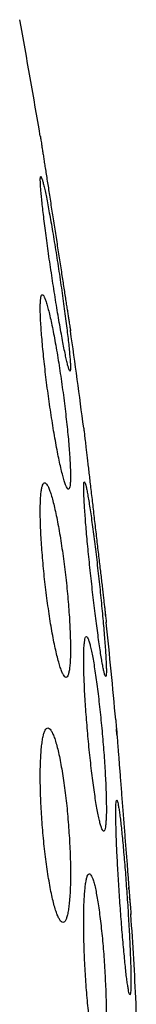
# Model space of a CAD drawing. Header units: millimetres. Extents: x 8 to 811, y 12 to 917.
# Tile 72 of 74: x 639.1 to 640.29, y 811.65 to 821.77. Entities that reach past the tile are written whole.
import ezdxf

# ---------------------------------------------------------------- set-up
doc = ezdxf.new("R2010")
doc.units = ezdxf.units.MM

msp = doc.modelspace()

# ---------------------------------------------------------------- linework, layer by layer
at = {"color": 7, "linetype": 'Continuous', "lineweight": 30}
msp.add_line((640.29, 803.163), (640.29, 811.663), dxfattribs=at)
for start, end in [(9.52332, 10.39867), (7.33922, 8.0659), (5.16579, 5.88928), (3.06198, 3.72116)]:
    msp.add_arc((560.839, 807.413), 79.564, start, end, dxfattribs=at)
for points, knots in [([(639.307, 820.577), (639.307, 820.576), (639.307, 820.575), (639.309, 820.564), (639.311, 820.547), (639.315, 820.523), (639.32, 820.492), (639.325, 820.456), (639.332, 820.413), (639.34, 820.363), (639.348, 820.309), (639.357, 820.25), (639.367, 820.186), (639.378, 820.117), (639.389, 820.045), (639.401, 819.969), (639.413, 819.89), (639.426, 819.808), (639.439, 819.726), (639.452, 819.642), (639.465, 819.556), (639.478, 819.471), (639.491, 819.387), (639.504, 819.304), (639.516, 819.223), (639.529, 819.144), (639.54, 819.069), (639.551, 818.997), (639.562, 818.929), (639.571, 818.866), (639.58, 818.809), (639.588, 818.758), (639.595, 818.711), (639.601, 818.672), (639.607, 818.639), (639.611, 818.613), (639.614, 818.594), (639.616, 818.58), (639.616, 818.578), (639.616, 818.577)], [0, 0, 0, 0, 0.026074, 0.052148, 0.078983, 0.105819, 0.131892, 0.157965, 0.184788, 0.211611, 0.237824, 0.264038, 0.290997, 0.317956, 0.344464, 0.370971, 0.398233, 0.425495, 0.45228, 0.479065, 0.506619, 0.534173, 0.561097, 0.58802, 0.615728, 0.643437, 0.670295, 0.697154, 0.724806, 0.752458, 0.779076, 0.805693, 0.833101, 0.86051, 0.88682, 0.91313, 0.940218, 0.967306, 1, 1, 1, 1]), ([(639.312, 820.162), (639.311, 820.161), (639.308, 820.159), (639.307, 820.14), (639.307, 820.109), (639.309, 820.067), (639.313, 820.014), (639.319, 819.95), (639.327, 819.876), (639.336, 819.794), (639.347, 819.704), (639.359, 819.607), (639.373, 819.504), (639.387, 819.397), (639.403, 819.286), (639.42, 819.174), (639.437, 819.062), (639.454, 818.95), (639.472, 818.84), (639.489, 818.735), (639.506, 818.635), (639.523, 818.542), (639.539, 818.456), (639.553, 818.38), (639.567, 818.314), (639.579, 818.259), (639.59, 818.216), (639.599, 818.185), (639.606, 818.166), (639.611, 818.16), (639.615, 818.167), (639.616, 818.186), (639.616, 818.218), (639.614, 818.261), (639.609, 818.315), (639.603, 818.38), (639.596, 818.454), (639.586, 818.537), (639.575, 818.627), (639.563, 818.725), (639.549, 818.828), (639.535, 818.935), (639.519, 819.046), (639.502, 819.158), (639.485, 819.271), (639.468, 819.382), (639.45, 819.491), (639.433, 819.597), (639.416, 819.696), (639.399, 819.789), (639.383, 819.874), (639.369, 819.95), (639.355, 820.015), (639.343, 820.069), (639.332, 820.112), (639.324, 820.141), (639.317, 820.159), (639.314, 820.161), (639.312, 820.162)], [0, 0, 0, 0, 0.017577, 0.035211, 0.052788, 0.070365, 0.087998, 0.105575, 0.123173, 0.140828, 0.158427, 0.176171, 0.19397, 0.211715, 0.229663, 0.247667, 0.265616, 0.283741, 0.301922, 0.320047, 0.338241, 0.356494, 0.374688, 0.392813, 0.410997, 0.42912, 0.447066, 0.46507, 0.483015, 0.500754, 0.51855, 0.536289, 0.553885, 0.571538, 0.589134, 0.606712, 0.624345, 0.641924, 0.659613, 0.677357, 0.695047, 0.712929, 0.730867, 0.74875, 0.766826, 0.784959, 0.803035, 0.821222, 0.839467, 0.857654, 0.875816, 0.894036, 0.912198, 0.930208, 0.948277, 0.966287, 0.983144, 1, 1, 1, 1]), ([(639.327, 818.947), (639.325, 818.946), (639.319, 818.944), (639.313, 818.924), (639.309, 818.894), (639.307, 818.851), (639.306, 818.798), (639.308, 818.734), (639.311, 818.66), (639.317, 818.578), (639.324, 818.487), (639.333, 818.39), (639.343, 818.288), (639.355, 818.182), (639.368, 818.072), (639.382, 817.96), (639.398, 817.848), (639.414, 817.737), (639.431, 817.628), (639.448, 817.523), (639.466, 817.424), (639.483, 817.33), (639.5, 817.245), (639.517, 817.168), (639.533, 817.102), (639.548, 817.046), (639.562, 817.002), (639.575, 816.97), (639.586, 816.951), (639.596, 816.945), (639.604, 816.952), (639.61, 816.971), (639.614, 817.003), (639.616, 817.046), (639.616, 817.1), (639.615, 817.165), (639.611, 817.24), (639.606, 817.323), (639.599, 817.413), (639.59, 817.511), (639.579, 817.613), (639.567, 817.72), (639.554, 817.83), (639.54, 817.942), (639.524, 818.054), (639.508, 818.165), (639.491, 818.273), (639.474, 818.378), (639.456, 818.477), (639.439, 818.57), (639.422, 818.655), (639.405, 818.731), (639.389, 818.797), (639.374, 818.852), (639.36, 818.895), (639.347, 818.925), (639.336, 818.944), (639.33, 818.946), (639.327, 818.947)], [0, 0, 0, 0, 0.017619, 0.035293, 0.052911, 0.070533, 0.088211, 0.105833, 0.1234, 0.141024, 0.158592, 0.176214, 0.193891, 0.211513, 0.229299, 0.247141, 0.264928, 0.28292, 0.300969, 0.318961, 0.337112, 0.355321, 0.373472, 0.391663, 0.409913, 0.428103, 0.446196, 0.464347, 0.482439, 0.500339, 0.518296, 0.536195, 0.553895, 0.571651, 0.58935, 0.606931, 0.624568, 0.642148, 0.65974, 0.677388, 0.694981, 0.712707, 0.730489, 0.748216, 0.766144, 0.784128, 0.802056, 0.820166, 0.838333, 0.856443, 0.874637, 0.892889, 0.911082, 0.92922, 0.947417, 0.965554, 0.982777, 1, 1, 1, 1]), ([(639.616, 818.577), (639.616, 818.577), (639.616, 818.578), (639.615, 818.583), (639.615, 818.584)], [0, 0, 0, 0, 0.739037, 1, 1, 1, 1]), ([(639.751, 817.577), (639.751, 817.576), (639.752, 817.575), (639.753, 817.564), (639.755, 817.547), (639.758, 817.522), (639.761, 817.492), (639.766, 817.455), (639.771, 817.411), (639.776, 817.362), (639.783, 817.307), (639.79, 817.247), (639.797, 817.183), (639.805, 817.113), (639.814, 817.041), (639.822, 816.965), (639.832, 816.885), (639.841, 816.804), (639.851, 816.721), (639.86, 816.637), (639.87, 816.552), (639.88, 816.467), (639.89, 816.383), (639.899, 816.301), (639.909, 816.22), (639.918, 816.142), (639.927, 816.067), (639.935, 815.996), (639.943, 815.929), (639.95, 815.866), (639.956, 815.809), (639.962, 815.758), (639.968, 815.712), (639.972, 815.672), (639.976, 815.639), (639.979, 815.613), (639.981, 815.594), (639.983, 815.58), (639.983, 815.578), (639.983, 815.577)], [0, 0, 0, 0, 0.026243, 0.052486, 0.079493, 0.1065, 0.132742, 0.158984, 0.185984, 0.212984, 0.239307, 0.265629, 0.292707, 0.319785, 0.346274, 0.372764, 0.400014, 0.427264, 0.453909, 0.480555, 0.50797, 0.535385, 0.562107, 0.588829, 0.616329, 0.64383, 0.670514, 0.697199, 0.724667, 0.752134, 0.778683, 0.805232, 0.832563, 0.859893, 0.886269, 0.912645, 0.939795, 0.966946, 1, 1, 1, 1]), ([(639.758, 817.024), (639.757, 817.023), (639.754, 817.021), (639.752, 817.001), (639.751, 816.971), (639.752, 816.928), (639.754, 816.874), (639.757, 816.809), (639.762, 816.735), (639.768, 816.652), (639.775, 816.561), (639.784, 816.463), (639.793, 816.36), (639.804, 816.253), (639.815, 816.142), (639.827, 816.03), (639.84, 815.917), (639.852, 815.806), (639.865, 815.697), (639.879, 815.593), (639.892, 815.493), (639.904, 815.401), (639.916, 815.316), (639.928, 815.241), (639.939, 815.175), (639.949, 815.12), (639.958, 815.077), (639.965, 815.046), (639.972, 815.028), (639.977, 815.022), (639.98, 815.029), (639.983, 815.049), (639.984, 815.08), (639.983, 815.124), (639.981, 815.178), (639.977, 815.244), (639.972, 815.319), (639.966, 815.402), (639.959, 815.494), (639.95, 815.592), (639.941, 815.695), (639.93, 815.803), (639.919, 815.914), (639.907, 816.026), (639.894, 816.138), (639.882, 816.25), (639.869, 816.358), (639.855, 816.462), (639.842, 816.561), (639.83, 816.654), (639.818, 816.738), (639.806, 816.813), (639.795, 816.878), (639.785, 816.931), (639.777, 816.974), (639.769, 817.003), (639.763, 817.021), (639.76, 817.023), (639.758, 817.024)], [0, 0, 0, 0, 0.017711, 0.035478, 0.053189, 0.0709, 0.088668, 0.10638, 0.124089, 0.141855, 0.159564, 0.177341, 0.195174, 0.212952, 0.230841, 0.248786, 0.266676, 0.284673, 0.302727, 0.320724, 0.338778, 0.35689, 0.374944, 0.392978, 0.41107, 0.429103, 0.447049, 0.465052, 0.482997, 0.500824, 0.518709, 0.536537, 0.554271, 0.572061, 0.589795, 0.607498, 0.625258, 0.642962, 0.660711, 0.678517, 0.696267, 0.714119, 0.732027, 0.749879, 0.767845, 0.785868, 0.803834, 0.821878, 0.839979, 0.858023, 0.876072, 0.894179, 0.912227, 0.930206, 0.948243, 0.966222, 0.983111, 1, 1, 1, 1]), ([(639.352, 817.014), (639.348, 817.013), (639.34, 817.011), (639.33, 816.991), (639.322, 816.961), (639.315, 816.918), (639.31, 816.864), (639.307, 816.799), (639.306, 816.724), (639.307, 816.641), (639.31, 816.551), (639.315, 816.453), (639.321, 816.351), (639.33, 816.244), (639.339, 816.135), (639.351, 816.024), (639.364, 815.912), (639.378, 815.802), (639.393, 815.694), (639.409, 815.59), (639.425, 815.491), (639.443, 815.398), (639.46, 815.313), (639.478, 815.236), (639.495, 815.17), (639.512, 815.114), (639.528, 815.07), (639.544, 815.038), (639.558, 815.018), (639.571, 815.012), (639.583, 815.019), (639.593, 815.038), (639.601, 815.07), (639.608, 815.114), (639.613, 815.169), (639.616, 815.234), (639.616, 815.309), (639.615, 815.393), (639.612, 815.484), (639.608, 815.581), (639.601, 815.684), (639.593, 815.791), (639.583, 815.901), (639.571, 816.012), (639.559, 816.123), (639.545, 816.233), (639.529, 816.341), (639.513, 816.445), (639.497, 816.544), (639.479, 816.636), (639.462, 816.721), (639.444, 816.797), (639.427, 816.863), (639.41, 816.918), (639.394, 816.961), (639.379, 816.992), (639.364, 817.011), (639.356, 817.013), (639.352, 817.014)], [0, 0, 0, 0, 0.01773, 0.035517, 0.053246, 0.070982, 0.088776, 0.106512, 0.124131, 0.141808, 0.159427, 0.176995, 0.194619, 0.212188, 0.229839, 0.247546, 0.265198, 0.28303, 0.300918, 0.318752, 0.336787, 0.354879, 0.372915, 0.391087, 0.409317, 0.427489, 0.44567, 0.463909, 0.482088, 0.500143, 0.518256, 0.53631, 0.554161, 0.57207, 0.58992, 0.607583, 0.625303, 0.642965, 0.660536, 0.678163, 0.695735, 0.713348, 0.731016, 0.74863, 0.766399, 0.784224, 0.801994, 0.819968, 0.837998, 0.855972, 0.874112, 0.89231, 0.91045, 0.928644, 0.946896, 0.965088, 0.982544, 1, 1, 1, 1]), ([(639.975, 815.651), (639.974, 815.654), (639.974, 815.659), (639.973, 815.666), (639.973, 815.668)], [0, 0, 0, 0, 0.769945, 1, 1, 1, 1]), ([(639.983, 815.577), (639.983, 815.577), (639.983, 815.577), (639.983, 815.581), (639.983, 815.582)], [0, 0, 0, 0, 0.877384, 1, 1, 1, 1]), ([(639.779, 815.433), (639.776, 815.432), (639.771, 815.429), (639.764, 815.41), (639.759, 815.379), (639.755, 815.336), (639.752, 815.282), (639.751, 815.217), (639.752, 815.142), (639.753, 815.059), (639.757, 814.968), (639.761, 814.87), (639.767, 814.767), (639.774, 814.66), (639.783, 814.55), (639.792, 814.438), (639.803, 814.326), (639.814, 814.215), (639.826, 814.107), (639.838, 814.003), (639.851, 813.904), (639.864, 813.811), (639.877, 813.727), (639.89, 813.651), (639.903, 813.585), (639.915, 813.53), (639.927, 813.487), (639.938, 813.456), (639.948, 813.437), (639.957, 813.431), (639.964, 813.438), (639.971, 813.457), (639.976, 813.489), (639.98, 813.533), (639.983, 813.588), (639.984, 813.653), (639.983, 813.729), (639.981, 813.812), (639.978, 813.904), (639.973, 814.002), (639.967, 814.106), (639.96, 814.213), (639.951, 814.324), (639.942, 814.435), (639.931, 814.547), (639.92, 814.658), (639.908, 814.766), (639.896, 814.87), (639.883, 814.968), (639.87, 815.06), (639.857, 815.144), (639.844, 815.22), (639.831, 815.285), (639.819, 815.339), (639.807, 815.382), (639.797, 815.411), (639.787, 815.43), (639.781, 815.432), (639.779, 815.433)], [0, 0, 0, 0, 0.01777, 0.035596, 0.053366, 0.071139, 0.088969, 0.106741, 0.124459, 0.142232, 0.15995, 0.177658, 0.195422, 0.213131, 0.230905, 0.248734, 0.266508, 0.284393, 0.302334, 0.320219, 0.338213, 0.356264, 0.374258, 0.392312, 0.410423, 0.428476, 0.446512, 0.464606, 0.482641, 0.50059, 0.518598, 0.536546, 0.554378, 0.572267, 0.590099, 0.607835, 0.625628, 0.643364, 0.661067, 0.678827, 0.69653, 0.714277, 0.73208, 0.749827, 0.767675, 0.785578, 0.803426, 0.821389, 0.839408, 0.857371, 0.875413, 0.893512, 0.911554, 0.929604, 0.947712, 0.965762, 0.982881, 1, 1, 1, 1]), ([(639.384, 814.495), (639.379, 814.494), (639.369, 814.491), (639.356, 814.472), (639.344, 814.441), (639.333, 814.397), (639.324, 814.343), (639.317, 814.277), (639.312, 814.202), (639.308, 814.118), (639.306, 814.026), (639.307, 813.928), (639.309, 813.825), (639.313, 813.718), (639.319, 813.609), (639.327, 813.498), (639.336, 813.387), (639.347, 813.277), (639.36, 813.17), (639.373, 813.066), (639.388, 812.968), (639.404, 812.876), (639.42, 812.791), (639.437, 812.716), (639.455, 812.65), (639.472, 812.594), (639.49, 812.55), (639.507, 812.519), (639.524, 812.499), (639.539, 812.493), (639.554, 812.5), (639.568, 812.519), (639.58, 812.551), (639.59, 812.596), (639.599, 812.651), (639.606, 812.717), (639.612, 812.793), (639.615, 812.878), (639.616, 812.97), (639.616, 813.068), (639.614, 813.171), (639.609, 813.279), (639.603, 813.388), (639.595, 813.5), (639.586, 813.611), (639.575, 813.72), (639.562, 813.827), (639.549, 813.93), (639.534, 814.028), (639.518, 814.12), (639.502, 814.204), (639.485, 814.279), (639.467, 814.344), (639.45, 814.399), (639.432, 814.442), (639.415, 814.473), (639.399, 814.492), (639.389, 814.494), (639.384, 814.495)], [0, 0, 0, 0, 0.017883, 0.035822, 0.053704, 0.071595, 0.089543, 0.107432, 0.125172, 0.14297, 0.16071, 0.178305, 0.195957, 0.213553, 0.231129, 0.248761, 0.266337, 0.284024, 0.301767, 0.319455, 0.337337, 0.355274, 0.373157, 0.391233, 0.409367, 0.427443, 0.445631, 0.463875, 0.482062, 0.500224, 0.518444, 0.536605, 0.554616, 0.572685, 0.590694, 0.608496, 0.626356, 0.644158, 0.661788, 0.679475, 0.697105, 0.714673, 0.732298, 0.749867, 0.767509, 0.785205, 0.802847, 0.820663, 0.838535, 0.856352, 0.874371, 0.892448, 0.910468, 0.928632, 0.946855, 0.965019, 0.98251, 1, 1, 1, 1]), ([(640.08, 814.577), (640.08, 814.576), (640.08, 814.575), (640.081, 814.564), (640.082, 814.547), (640.084, 814.522), (640.087, 814.491), (640.09, 814.454), (640.093, 814.41), (640.097, 814.36), (640.101, 814.305), (640.106, 814.245), (640.111, 814.18), (640.116, 814.111), (640.122, 814.038), (640.128, 813.962), (640.134, 813.882), (640.14, 813.8), (640.147, 813.718), (640.153, 813.634), (640.16, 813.549), (640.167, 813.464), (640.173, 813.381), (640.179, 813.299), (640.186, 813.218), (640.192, 813.14), (640.198, 813.066), (640.203, 812.995), (640.208, 812.928), (640.213, 812.866), (640.217, 812.809), (640.221, 812.758), (640.225, 812.712), (640.228, 812.672), (640.231, 812.64), (640.233, 812.613), (640.234, 812.594), (640.235, 812.58), (640.235, 812.578), (640.235, 812.577)], [0, 0, 0, 0, 0.026363, 0.052727, 0.079857, 0.106987, 0.13335, 0.159713, 0.18684, 0.213967, 0.240367, 0.266767, 0.293929, 0.321091, 0.347567, 0.374042, 0.401282, 0.428522, 0.455068, 0.481613, 0.508928, 0.536242, 0.562822, 0.589401, 0.616754, 0.644106, 0.670668, 0.697231, 0.724568, 0.751906, 0.778407, 0.804908, 0.832184, 0.85946, 0.885883, 0.912307, 0.939502, 0.966696, 1, 1, 1, 1]), ([(640.092, 814.426), (640.091, 814.431), (640.09, 814.452), (640.088, 814.471), (640.087, 814.484), (640.087, 814.486)], [0, 0, 0, 0, 0.215662, 0.896881, 1, 1, 1, 1]), ([(640.09, 813.751), (640.089, 813.75), (640.086, 813.747), (640.083, 813.728), (640.081, 813.697), (640.08, 813.654), (640.08, 813.6), (640.081, 813.535), (640.083, 813.46), (640.085, 813.376), (640.089, 813.285), (640.093, 813.186), (640.099, 813.083), (640.105, 812.975), (640.112, 812.864), (640.119, 812.752), (640.127, 812.639), (640.135, 812.528), (640.143, 812.42), (640.152, 812.316), (640.161, 812.217), (640.17, 812.125), (640.178, 812.041), (640.186, 811.966), (640.194, 811.901), (640.202, 811.847), (640.209, 811.804), (640.215, 811.773), (640.221, 811.755), (640.225, 811.749), (640.229, 811.756), (640.232, 811.776), (640.234, 811.808), (640.235, 811.851), (640.236, 811.906), (640.235, 811.972), (640.233, 812.048), (640.23, 812.132), (640.226, 812.224), (640.222, 812.322), (640.216, 812.426), (640.21, 812.535), (640.204, 812.645), (640.196, 812.758), (640.188, 812.87), (640.18, 812.981), (640.172, 813.089), (640.163, 813.193), (640.154, 813.291), (640.146, 813.383), (640.137, 813.466), (640.129, 813.541), (640.121, 813.605), (640.113, 813.659), (640.106, 813.701), (640.1, 813.73), (640.095, 813.748), (640.092, 813.75), (640.09, 813.751)], [0, 0, 0, 0, 0.017812, 0.035681, 0.053494, 0.071307, 0.089177, 0.10699, 0.124789, 0.142645, 0.160445, 0.178258, 0.196129, 0.213942, 0.231799, 0.249712, 0.267569, 0.285478, 0.303444, 0.321353, 0.339302, 0.357308, 0.375256, 0.393214, 0.411229, 0.429187, 0.447119, 0.465108, 0.48304, 0.500923, 0.518864, 0.536746, 0.554579, 0.572468, 0.590301, 0.608103, 0.625962, 0.643765, 0.66157, 0.679433, 0.697239, 0.715079, 0.732977, 0.750818, 0.768711, 0.786661, 0.804554, 0.822493, 0.840489, 0.858427, 0.876386, 0.894402, 0.912361, 0.930304, 0.948305, 0.966249, 0.983124, 1, 1, 1, 1]), ([(639.809, 812.995), (639.806, 812.994), (639.798, 812.991), (639.788, 812.972), (639.779, 812.941), (639.771, 812.897), (639.765, 812.843), (639.759, 812.777), (639.755, 812.702), (639.752, 812.618), (639.751, 812.526), (639.752, 812.428), (639.753, 812.325), (639.756, 812.217), (639.761, 812.107), (639.767, 811.995), (639.774, 811.883), (639.782, 811.773), (639.791, 811.666), (639.802, 811.562), (639.813, 811.464), (639.825, 811.372), (639.837, 811.288), (639.85, 811.212), (639.863, 811.147), (639.876, 811.092), (639.889, 811.049), (639.902, 811.018), (639.914, 810.999), (639.926, 810.993), (639.937, 811), (639.947, 811.019), (639.956, 811.052), (639.964, 811.096), (639.971, 811.151), (639.976, 811.217), (639.98, 811.293), (639.982, 811.378), (639.983, 811.47), (639.983, 811.568), (639.981, 811.672), (639.978, 811.78), (639.973, 811.891), (639.968, 812.002), (639.96, 812.114), (639.952, 812.224), (639.943, 812.331), (639.932, 812.435), (639.921, 812.533), (639.909, 812.624), (639.897, 812.707), (639.884, 812.782), (639.871, 812.847), (639.858, 812.901), (639.845, 812.944), (639.832, 812.973), (639.82, 812.992), (639.813, 812.994), (639.809, 812.995)], [0, 0, 0, 0, 0.0178806, 0.0358177, 0.0536977, 0.0715825, 0.0895247, 0.1074089, 0.1252091, 0.1430665, 0.1608665, 0.178585, 0.1963602, 0.2140789, 0.2317864, 0.2495501, 0.2672579, 0.2850288, 0.302856, 0.3206275, 0.3385089, 0.3564468, 0.3743287, 0.3923201, 0.4103685, 0.42836, 0.4464127, 0.464523, 0.4825754, 0.500613, 0.5187084, 0.5367455, 0.5546978, 0.5727079, 0.5906597, 0.6084948, 0.6263872, 0.6442219, 0.6619599, 0.6797547, 0.6974927, 0.7151957, 0.7329552, 0.7506586, 0.7684032, 0.7862039, 0.803949, 0.8217933, 0.8396939, 0.8575387, 0.8754983, 0.8935148, 0.9114746, 0.9295153, 0.9476133, 0.9656538, 0.982827, 1, 1, 1, 1]), ([(640.216, 812.829), (640.215, 812.835), (640.215, 812.844), (640.214, 812.855), (640.214, 812.857)], [0, 0, 0, 0, 0.7362872, 1, 1, 1, 1]), ([(640.224, 812.728), (640.223, 812.733), (640.223, 812.74), (640.222, 812.749), (640.222, 812.752)], [0, 0, 0, 0, 0.7364549, 1, 1, 1, 1]), ([(640.235, 812.577), (640.235, 812.577), (640.235, 812.578), (640.235, 812.583), (640.235, 812.584)], [0, 0, 0, 0, 0.730202, 1, 1, 1, 1])]:
    msp.add_open_spline(points, degree=3, knots=knots, dxfattribs=at)

doc.saveas('drawing.dxf')
